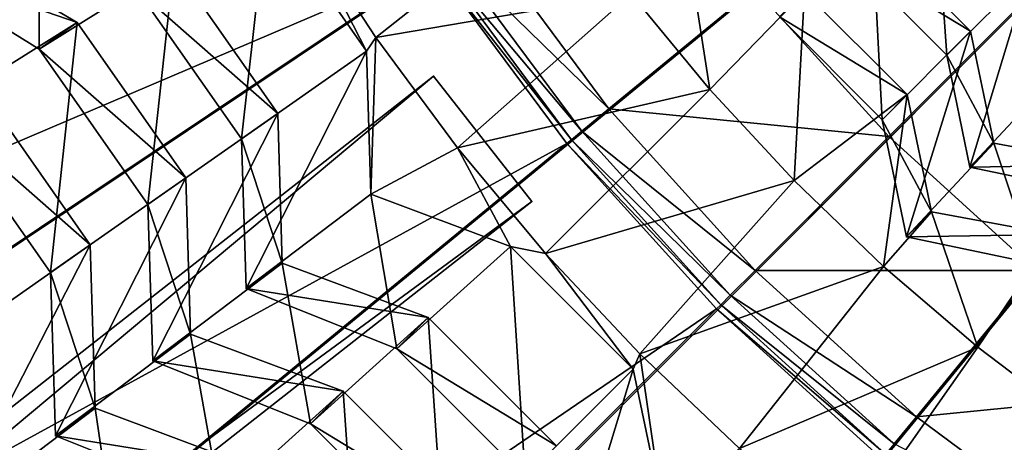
# Model space of a CAD drawing. Extents: x -3.87 to 3.87, y -3.87 to 3.87.
# Tile 23 of 115: x -1.16 to -0.66, y -0.87 to -0.66. Entities that reach past the tile are written whole.
import ezdxf

# ---------------------------------------------------------------- set-up
doc = ezdxf.new("R2010")
doc.units = 0
doc.layers.get('0').update_dxf_attribs({"linetype": 'CONTINUOUS'})

msp = doc.modelspace()

# ---------------------------------------------------------------- linework, layer by layer
for p in [(-1.129672, -0.663662, 8.341112), (-1.129672, -0.663662, 8.341112), (-0.979656, -0.671175, 8.071522), (-0.680741, -0.668055, 7.945869), (-0.680741, -0.668055, 7.945869), (-1.148719, -0.676999, 8.305346), (-1.148719, -0.676999, 8.305346), (-0.984212, -0.678088, 8.078865), (-0.984212, -0.678088, 8.078865), (-0.692768, -0.680081, 7.915114), (-0.692768, -0.680081, 7.915114), (-0.950573, -0.690593, 4.643106), (-0.950573, -0.690593, 7.239486), (-0.811743, -0.697368, 8.070347), (-0.712584, -0.699893, 8.056923), (-0.712584, -0.699893, 8.056923), (-0.862512, -0.707085, 4.64179), (-1.028882, -0.709361, 8.210798), (-1.028882, -0.709361, 8.210798), (-0.725177, -0.712486, 8.050037), (-0.725177, -0.712486, 8.050037), (-1.047108, -0.722122, 8.184328), (-1.047108, -0.722122, 8.184328), (-0.87613, -0.718261, 4.646922), (-0.7219, -0.720973, 4.64179), (-0.938547, -0.726677, 8.071522), (-0.883701, -0.724474, 4.659655), (-0.883701, -0.724475, 7.281732), (-0.8837, -0.724474, 4.659655), (-0.8837, -0.724475, 7.281732), (-0.88133, -0.722528, 4.652433), (-0.669049, -0.724274, 7.945869), (-0.669049, -0.724274, 7.945869), (-0.681076, -0.736299, 7.915114), (-0.681076, -0.7363, 7.915114), (-1.075045, -0.741679, 8.341112), (-1.075045, -0.741679, 8.341112), (-0.769395, -0.743058, 8.070347), (-0.98202, -0.749896, 8.078865), (-0.98202, -0.749896, 8.078865), (-1.094092, -0.755016, 8.305346), (-1.094092, -0.755016, 8.305346), (-0.901244, -0.753515, 4.643106), (-0.901244, -0.753516, 7.239486), (-0.700341, -0.758762, 8.056923), (-0.700341, -0.758762, 8.056923), (-0.712935, -0.771354, 8.050037), (-0.712935, -0.771354, 8.050037), (-1.123107, -0.775327, 8.466446), (-1.123107, -0.775327, 8.466446), (-0.911885, -0.776065, 8.078865), (-0.911885, -0.776065, 8.078865), (-0.894281, -0.779695, 8.071522), (-1.02659, -0.784445, 8.210798), (-1.02659, -0.784445, 8.210798), (-0.724463, -0.786208, 8.070347), (-1.14301, -0.789263, 8.434898), (-1.14301, -0.789263, 8.434898), (-0.789066, -0.788139, 4.64179), (-1.044814, -0.797206, 8.18433), (-1.044814, -0.797206, 8.18433), (-0.801523, -0.800596, 4.646922), (-0.80628, -0.805353, 4.652433), (-0.808449, -0.807522, 7.281732), (-0.808449, -0.807522, 4.659655), (-0.808448, -0.807522, 4.659655), (-0.808448, -0.807523, 7.281732), (-0.953256, -0.811808, 8.210798), (-0.953256, -0.811808, 8.210798), (-1.072649, -0.820148, 8.341112), (-1.072649, -0.820148, 8.341112), (-0.968989, -0.82754, 8.18433), (-0.968989, -0.82754, 8.18433), (-0.847007, -0.83005, 8.071524), (-0.677097, -0.826671, 8.070347), (-1.091695, -0.833485, 8.305346), (-1.091695, -0.833485, 8.305346), (-0.850257, -0.837694, 8.078865), (-0.850257, -0.837694, 8.078865), (-0.996009, -0.848745, 8.341112), (-0.996009, -0.848745, 8.341112), (-1.120604, -0.857321, 8.466446), (-1.120604, -0.857321, 8.466446), (-1.012451, -0.865187, 8.305346), (-1.012451, -0.865187, 8.305346), (-0.708011, -0.861585, 4.64179), (-1.140506, -0.871257, 8.434898), (-1.140506, -0.871257, 8.434898)]:
    msp.add_point(p)
for points in [[(-3.020951, -0.600905, 4.599772), (-2.947471, -0.894106, 4.599772), (0.000004, 0, 4.599773)], [(-2.947471, -0.894106, 4.599772), (-2.845673, -1.178718, 4.599772), (0.000004, 0, 4.599773)], [(-2.845673, -1.178718, 4.599772), (-2.716404, -1.45195, 4.599772), (0.000004, 0, 4.599773)], [(-2.716404, -1.45195, 4.599772), (-2.561038, -1.711234, 4.599772), (0.000004, 0, 4.599773)], [(-2.561038, -1.711234, 4.599772), (-2.380948, -1.953996, 4.599772), (0.000004, 0, 4.599773)], [(-2.380948, -1.953996, 4.599772), (-2.177983, -2.177987, 4.599772), (0.000004, 0, 4.599773)], [(-2.177983, -2.177987, 4.599772), (-1.953992, -2.380952, 4.599772), (0.000004, 0, 4.599773)], [(-1.953992, -2.380952, 4.599772), (-1.711229, -2.561042, 4.599773), (0.000004, 0, 4.599773)], [(-1.711229, -2.561042, 4.599773), (-1.451946, -2.716409, 4.599773), (0.000004, 0, 4.599773)], [(-1.587431, -0.657535, 8.640915), (-1.42865, -0.954593, 8.640915), (0, 0, 8.640915)], [(-1.451946, -2.716409, 4.599773), (-1.178714, -2.845677, 4.599773), (0.000004, 0, 4.599773)], [(-1.42865, -0.954593, 8.640915), (-1.214967, -1.214967, 8.640915), (0, 0, 8.640915)], [(-1.214967, -1.214967, 8.640915), (-0.954593, -1.42865, 8.640915), (0, 0, 8.640915)], [(-1.178714, -2.845677, 4.599773), (-0.894102, -2.947475, 4.599773), (0.000004, 0, 4.599773)], [(-0.954593, -1.42865, 8.640915), (-0.657535, -1.587431, 8.640915), (0, 0, 8.640915)], [(-0.894102, -2.947475, 4.599773), (-0.600901, -3.020956, 4.599773), (0.000004, 0, 4.599773)], [(-0.789087, -0.646826, 4.64179), (-0.000926, 0.000001, 4.641794), (-0.7219, -0.720973, 4.64179)], [(-0.7219, -0.720973, 4.64179), (-0.000926, 0.000001, 4.641794), (-0.647753, -0.78816, 4.64179)], [(-2.357062, -0.468664, 7.281732), (-1.093749, -0.331504, 7.281732), (-2.299752, -0.69734, 7.281732)], [(-2.299752, -0.69734, 7.281732), (-1.093749, -0.331504, 7.281732), (-1.056006, -0.437028, 7.281732)], [(-3.445932, -1.406162, 7.239486), (-1.098696, -0.416717, 7.239485), (-1.098696, -0.416716, 4.643106)], [(-3.445932, -1.406162, 7.239486), (-1.098696, -0.416716, 4.643106), (-3.445932, -1.406161, 4.643106)], [(-1.098696, -0.416716, 4.643106), (-3.414874, -1.479837, 4.643106), (-3.445932, -1.406161, 4.643106)], [(-3.445932, -1.406162, 7.239486), (-1.067639, -0.490392, 7.239485), (-1.098696, -0.416717, 7.239485)], [(-1.098696, -0.416716, 4.643106), (-1.067639, -0.490392, 4.643106), (-3.414874, -1.479837, 4.643106)], [(-2.299752, -0.69734, 7.281732), (-1.056006, -0.437028, 7.281732), (-2.220357, -0.919318, 7.281732)], [(-2.220357, -0.919318, 7.281732), (-1.056006, -0.437028, 7.281732), (-1.008077, -0.538333, 7.281732)], [(-3.445932, -1.406162, 7.239486), (-3.414874, -1.479837, 7.239486), (-1.067639, -0.490392, 7.239485)], [(-1.067639, -0.490392, 7.239485), (-3.414874, -1.479837, 7.239486), (-3.414874, -1.479837, 4.643106)], [(-1.067639, -0.490392, 7.239485), (-3.414874, -1.479837, 4.643106), (-1.067639, -0.490392, 4.643106)], [(-2.220357, -0.919318, 7.281732), (-1.008077, -0.538333, 7.281732), (-2.119536, -1.13242, 7.281732)], [(-2.119536, -1.13242, 7.281732), (-1.008077, -0.538333, 7.281732), (-0.950473, -0.634466, 7.281732)], [(-0.698842, -0.591875, 7.823682), (-0.742026, -0.630822, 7.915114), (-0.692768, -0.680081, 7.915114)], [(-0.698842, -0.591875, 7.823682), (-0.692768, -0.680081, 7.915114), (-0.6517, -0.639017, 7.823682)], [(-1.148623, -0.595027, 8.210798), (-1.221257, -0.632017, 8.305346), (-1.148719, -0.676999, 8.305346)], [(-1.148623, -0.595027, 8.210798), (-1.148719, -0.676999, 8.305346), (-1.081153, -0.63471, 8.210798)], [(-1.017468, -0.613377, 8.071522), (-0.979656, -0.671175, 8.071522), (-0.88812, -0.598998, 8.070347)], [(-0.979656, -0.671175, 8.071522), (-0.851363, -0.649294, 8.070347), (-0.88812, -0.598998, 8.070347)], [(-1.034202, -0.606694, 8.078865), (-1.099378, -0.647471, 8.184328), (-1.047108, -0.722122, 8.184328)], [(-1.034202, -0.606694, 8.078865), (-1.047108, -0.722122, 8.184328), (-0.984212, -0.678088, 8.078865)], [(-1.017468, -0.613377, 8.071522), (-1.034202, -0.606694, 8.078865), (-0.984212, -0.678088, 8.078865)], [(-1.017468, -0.613377, 8.071522), (-0.984212, -0.678088, 8.078865), (-0.979656, -0.671175, 8.071522)], [(-1.221257, -0.632017, 8.305346), (-1.200184, -0.62219, 8.341112), (-1.129672, -0.663662, 8.341112)], [(-1.200184, -0.62219, 8.341112), (-1.200091, -0.707742, 8.434898), (-1.129672, -0.663662, 8.341112)], [(-0.942329, -0.629024, 4.646922), (-0.927681, -0.619237, 4.64179), (-0.862512, -0.707085, 4.64179)], [(-0.927681, -0.619237, 4.64179), (-0.789087, -0.646826, 4.64179), (-0.862512, -0.707085, 4.64179)], [(-0.73, -0.618796, 7.945869), (-0.776757, -0.660905, 8.050037), (-0.725177, -0.712486, 8.050037)], [(-0.742026, -0.630822, 7.915114), (-0.73, -0.618796, 7.945869), (-0.680741, -0.668055, 7.945869)], [(-0.73, -0.618796, 7.945869), (-0.725177, -0.712486, 8.050037), (-0.680741, -0.668055, 7.945869)], [(-0.822865, -0.626409, 8.056923), (-0.851363, -0.649294, 8.070347), (-0.811743, -0.697368, 8.070347)], [(-0.822865, -0.626409, 8.056923), (-0.811743, -0.697368, 8.070347), (-0.764165, -0.648312, 8.056923)], [(-1.221257, -0.632017, 8.305346), (-1.129672, -0.663662, 8.341112), (-1.148719, -0.676999, 8.305346)], [(-0.950473, -0.634466, 4.659655), (-0.947922, -0.632762, 4.652433), (-0.88133, -0.722528, 4.652433)], [(-0.947922, -0.632762, 4.652433), (-0.942329, -0.629024, 4.646922), (-0.87613, -0.718261, 4.646922)], [(-0.947922, -0.632762, 4.652433), (-0.87613, -0.718261, 4.646922), (-0.88133, -0.722528, 4.652433)], [(-0.942329, -0.629024, 4.646922), (-0.862512, -0.707085, 4.64179), (-0.87613, -0.718261, 4.646922)], [(-0.742026, -0.630822, 7.915114), (-0.680741, -0.668055, 7.945869), (-0.692768, -0.680081, 7.915114)], [(-2.119536, -1.13242, 7.281732), (-0.950473, -0.634466, 7.281732), (-1.998361, -1.334643, 7.281732)], [(-1.998361, -1.334643, 7.281732), (-0.950473, -0.634466, 7.281732), (-0.883701, -0.724475, 7.281732)], [(-1.081153, -0.63471, 8.210798), (-1.148719, -0.676999, 8.305346), (-1.094092, -0.755016, 8.305346)], [(-1.099378, -0.647471, 8.184328), (-1.081153, -0.63471, 8.210798), (-1.028882, -0.709361, 8.210798)], [(-1.081153, -0.63471, 8.210798), (-1.094092, -0.755016, 8.305346), (-1.028882, -0.709361, 8.210798)], [(-0.950473, -0.634466, 4.659655), (-0.88133, -0.722528, 4.652433), (-0.883701, -0.724474, 4.659655)], [(-0.950471, -0.634466, 7.281732), (-0.950471, -0.634466, 4.659655), (-0.8837, -0.724474, 4.659655)], [(-0.950471, -0.634466, 7.281732), (-0.8837, -0.724474, 4.659655), (-0.8837, -0.724475, 7.281732)], [(-0.6517, -0.639017, 7.823682), (-0.692768, -0.680081, 7.915114), (-0.681076, -0.736299, 7.915114)], [(-0.6517, -0.639017, 7.823682), (-0.681076, -0.736299, 7.915114), (-0.640511, -0.69282, 7.823684)], [(-1.099378, -0.647471, 8.184328), (-1.028882, -0.709361, 8.210798), (-1.047108, -0.722122, 8.184328)], [(-0.862512, -0.707085, 4.64179), (-0.789087, -0.646826, 4.64179), (-0.7219, -0.720973, 4.64179)], [(-0.979656, -0.671175, 8.071522), (-0.938547, -0.726677, 8.071522), (-0.851363, -0.649294, 8.070347)], [(-0.938547, -0.726677, 8.071522), (-0.811743, -0.697368, 8.070347), (-0.851363, -0.649294, 8.070347)], [(-0.764165, -0.648312, 8.056923), (-0.811743, -0.697368, 8.070347), (-0.769395, -0.743058, 8.070347)], [(-0.776757, -0.660905, 8.050037), (-0.764165, -0.648312, 8.056923), (-0.712584, -0.699893, 8.056923)], [(-0.764165, -0.648312, 8.056923), (-0.769395, -0.743058, 8.070347), (-0.712584, -0.699893, 8.056923)], [(-0.776757, -0.660905, 8.050037), (-0.712584, -0.699893, 8.056923), (-0.725177, -0.712486, 8.050037)], [(-1.129672, -0.663662, 8.341112), (-1.200091, -0.707742, 8.434898), (-1.14301, -0.789263, 8.434898)], [(-1.148719, -0.676999, 8.305346), (-1.129672, -0.663662, 8.341112), (-1.075045, -0.741679, 8.341112)], [(-1.129672, -0.663662, 8.341112), (-1.14301, -0.789263, 8.434898), (-1.075045, -0.741679, 8.341112)], [(-0.979656, -0.671175, 8.071522), (-0.984212, -0.678088, 8.078865), (-0.98202, -0.749896, 8.078865)], [(-0.979656, -0.671175, 8.071522), (-0.98202, -0.749896, 8.078865), (-0.938547, -0.726677, 8.071522)], [(-0.680741, -0.668055, 7.945869), (-0.725177, -0.712486, 8.050037), (-0.712935, -0.771354, 8.050037)], [(-0.680741, -0.668055, 7.945869), (-0.712935, -0.771354, 8.050037), (-0.669049, -0.724274, 7.945869)], [(-0.692768, -0.680081, 7.915114), (-0.680741, -0.668055, 7.945869), (-0.669049, -0.724274, 7.945869)], [(-1.148719, -0.676999, 8.305346), (-1.075045, -0.741679, 8.341112), (-1.094092, -0.755016, 8.305346)], [(-0.984212, -0.678088, 8.078865), (-1.047108, -0.722122, 8.184328), (-1.044814, -0.797206, 8.18433)], [(-0.984212, -0.678088, 8.078865), (-1.044814, -0.797206, 8.18433), (-0.98202, -0.749896, 8.078865)], [(-0.692768, -0.680081, 7.915114), (-0.669049, -0.724274, 7.945869), (-0.681076, -0.7363, 7.915114)], [(-2.955228, -2.262177, 7.239486), (-0.950573, -0.690593, 7.239486), (-0.950573, -0.690593, 4.643106)], [(-2.955228, -2.262177, 7.239486), (-0.950573, -0.690593, 4.643106), (-2.955228, -2.262177, 4.643106)], [(-0.950573, -0.690593, 4.643106), (-2.905898, -2.325099, 4.643106), (-2.955228, -2.262177, 4.643106)], [(-2.955228, -2.262177, 7.239486), (-0.901244, -0.753516, 7.239486), (-0.950573, -0.690593, 7.239486)], [(-0.950573, -0.690593, 4.643106), (-0.901244, -0.753515, 4.643106), (-2.905898, -2.325099, 4.643106)], [(-0.950573, -0.690593, 7.239486), (-0.901244, -0.753516, 7.239486), (-0.901244, -0.753515, 4.643106)], [(-0.950573, -0.690593, 7.239486), (-0.901244, -0.753515, 4.643106), (-0.950573, -0.690593, 4.643106)], [(-1.200091, -0.707742, 8.434898), (-1.180188, -0.693806, 8.466446), (-1.123107, -0.775327, 8.466446)], [(-1.180188, -0.693806, 8.466446), (-1.196647, -0.826814, 8.573298), (-1.123107, -0.775327, 8.466446)], [(-0.938547, -0.726677, 8.071522), (-0.894281, -0.779695, 8.071522), (-0.811743, -0.697368, 8.070347)], [(-0.894281, -0.779695, 8.071522), (-0.769395, -0.743058, 8.070347), (-0.811743, -0.697368, 8.070347)], [(-0.640511, -0.69282, 7.823684), (-0.681076, -0.736299, 7.915114), (-0.619966, -0.749071, 7.915114)], [(-0.712584, -0.699893, 8.056923), (-0.769395, -0.743058, 8.070347), (-0.724463, -0.786208, 8.070347)], [(-0.725177, -0.712486, 8.050037), (-0.712584, -0.699893, 8.056923), (-0.700341, -0.758762, 8.056923)], [(-0.712584, -0.699893, 8.056923), (-0.724463, -0.786208, 8.070347), (-0.700341, -0.758762, 8.056923)], [(-0.87613, -0.718261, 4.646922), (-0.862512, -0.707085, 4.64179), (-0.789066, -0.788139, 4.64179)], [(-0.862512, -0.707085, 4.64179), (-0.7219, -0.720973, 4.64179), (-0.789066, -0.788139, 4.64179)], [(-1.200091, -0.707742, 8.434898), (-1.123107, -0.775327, 8.466446), (-1.14301, -0.789263, 8.434898)], [(-1.028882, -0.709361, 8.210798), (-1.094092, -0.755016, 8.305346), (-1.091695, -0.833485, 8.305346)], [(-1.028882, -0.709361, 8.210798), (-1.091695, -0.833485, 8.305346), (-1.02659, -0.784445, 8.210798)], [(-1.047108, -0.722122, 8.184328), (-1.028882, -0.709361, 8.210798), (-1.02659, -0.784445, 8.210798)], [(-0.725177, -0.712486, 8.050037), (-0.700341, -0.758762, 8.056923), (-0.712935, -0.771354, 8.050037)], [(-1.047108, -0.722122, 8.184328), (-1.02659, -0.784445, 8.210798), (-1.044814, -0.797206, 8.18433)], [(-0.88133, -0.722528, 4.652433), (-0.87613, -0.718261, 4.646922), (-0.801523, -0.800596, 4.646922)], [(-0.87613, -0.718261, 4.646922), (-0.789066, -0.788139, 4.64179), (-0.801523, -0.800596, 4.646922)], [(-0.789066, -0.788139, 4.64179), (-0.7219, -0.720973, 4.64179), (-0.647753, -0.78816, 4.64179)], [(-1.998361, -1.334643, 7.281732), (-0.883701, -0.724475, 7.281732), (-1.857903, -1.523982, 7.281732)], [(-1.857903, -1.523982, 7.281732), (-0.883701, -0.724475, 7.281732), (-0.808449, -0.807522, 7.281732)], [(-0.938547, -0.726677, 8.071522), (-0.98202, -0.749896, 8.078865), (-0.911885, -0.776065, 8.078865)], [(-0.938547, -0.726677, 8.071522), (-0.911885, -0.776065, 8.078865), (-0.894281, -0.779695, 8.071522)], [(-0.883701, -0.724474, 4.659655), (-0.88133, -0.722528, 4.652433), (-0.80628, -0.805353, 4.652433)], [(-0.883701, -0.724474, 4.659655), (-0.80628, -0.805353, 4.652433), (-0.808449, -0.807522, 4.659655)], [(-0.8837, -0.724475, 7.281732), (-0.8837, -0.724474, 4.659655), (-0.808448, -0.807522, 4.659655)], [(-0.8837, -0.724475, 7.281732), (-0.808448, -0.807522, 4.659655), (-0.808448, -0.807523, 7.281732)], [(-0.88133, -0.722528, 4.652433), (-0.801523, -0.800596, 4.646922), (-0.80628, -0.805353, 4.652433)], [(-0.669049, -0.724274, 7.945869), (-0.712935, -0.771354, 8.050037), (-0.648944, -0.784728, 8.050037)], [(-0.681076, -0.7363, 7.915114), (-0.669049, -0.724274, 7.945869), (-0.610211, -0.735139, 7.945869)], [(-0.669049, -0.724274, 7.945869), (-0.648944, -0.784728, 8.050037), (-0.610211, -0.735139, 7.945869)], [(-0.681076, -0.7363, 7.915114), (-0.610211, -0.735139, 7.945869), (-0.619966, -0.749071, 7.915114)], [(-1.075045, -0.741679, 8.341112), (-1.14301, -0.789263, 8.434898), (-1.140506, -0.871257, 8.434898)], [(-1.075045, -0.741679, 8.341112), (-1.140506, -0.871257, 8.434898), (-1.072649, -0.820148, 8.341112)], [(-1.094092, -0.755016, 8.305346), (-1.075045, -0.741679, 8.341112), (-1.072649, -0.820148, 8.341112)], [(-0.894281, -0.779695, 8.071522), (-0.847007, -0.83005, 8.071524), (-0.769395, -0.743058, 8.070347)], [(-0.847007, -0.83005, 8.071524), (-0.724463, -0.786208, 8.070347), (-0.769395, -0.743058, 8.070347)], [(-0.98202, -0.749896, 8.078865), (-1.044814, -0.797206, 8.18433), (-0.968989, -0.82754, 8.18433)], [(-0.98202, -0.749896, 8.078865), (-0.968989, -0.82754, 8.18433), (-0.911885, -0.776065, 8.078865)], [(-2.955228, -2.262177, 7.239486), (-2.905898, -2.325099, 7.239486), (-0.901244, -0.753516, 7.239486)], [(-0.901244, -0.753516, 7.239486), (-2.905898, -2.325099, 4.643106), (-0.901244, -0.753515, 4.643106)], [(-0.901244, -0.753516, 7.239486), (-2.905898, -2.325099, 7.239486), (-2.905898, -2.325099, 4.643106)], [(-1.094092, -0.755016, 8.305346), (-1.072649, -0.820148, 8.341112), (-1.091695, -0.833485, 8.305346)], [(-0.700341, -0.758762, 8.056923), (-0.724463, -0.786208, 8.070347), (-0.677097, -0.826671, 8.070347)], [(-0.712935, -0.771354, 8.050037), (-0.700341, -0.758762, 8.056923), (-0.638729, -0.770139, 8.056923)], [(-0.700341, -0.758762, 8.056923), (-0.677097, -0.826671, 8.070347), (-0.638729, -0.770139, 8.056923)], [(-0.712935, -0.771354, 8.050037), (-0.638729, -0.770139, 8.056923), (-0.648944, -0.784728, 8.050037)], [(-0.638729, -0.770139, 8.056923), (-0.677097, -0.826671, 8.070347), (-0.627459, -0.864313, 8.070347)], [(-1.123107, -0.775327, 8.466446), (-1.196647, -0.826814, 8.573298), (-1.194024, -0.912672, 8.573298)], [(-1.123107, -0.775327, 8.466446), (-1.194024, -0.912672, 8.573298), (-1.120604, -0.857321, 8.466446)], [(-1.14301, -0.789263, 8.434898), (-1.123107, -0.775327, 8.466446), (-1.120604, -0.857321, 8.466446)], [(-0.911885, -0.776065, 8.078865), (-0.968989, -0.82754, 8.18433), (-0.904549, -0.89198, 8.18433)], [(-0.894281, -0.779695, 8.071522), (-0.911885, -0.776065, 8.078865), (-0.850257, -0.837694, 8.078865)], [(-0.911885, -0.776065, 8.078865), (-0.904549, -0.89198, 8.18433), (-0.850257, -0.837694, 8.078865)], [(-0.894281, -0.779695, 8.071522), (-0.850257, -0.837694, 8.078865), (-0.847007, -0.83005, 8.071524)], [(-1.02659, -0.784445, 8.210798), (-1.091695, -0.833485, 8.305346), (-1.012451, -0.865187, 8.305346)], [(-1.044814, -0.797206, 8.18433), (-1.02659, -0.784445, 8.210798), (-0.953256, -0.811808, 8.210798)], [(-1.02659, -0.784445, 8.210798), (-1.012451, -0.865187, 8.305346), (-0.953256, -0.811808, 8.210798)], [(-0.847007, -0.83005, 8.071524), (-0.796885, -0.87757, 8.071524), (-0.724463, -0.786208, 8.070347)], [(-0.796885, -0.87757, 8.071524), (-0.677097, -0.826671, 8.070347), (-0.724463, -0.786208, 8.070347)], [(-1.14301, -0.789263, 8.434898), (-1.120604, -0.857321, 8.466446), (-1.140506, -0.871257, 8.434898)], [(-0.801523, -0.800596, 4.646922), (-0.789066, -0.788139, 4.64179), (-0.708011, -0.861585, 4.64179)], [(-0.789066, -0.788139, 4.64179), (-0.647753, -0.78816, 4.64179), (-0.708011, -0.861585, 4.64179)], [(-0.708011, -0.861585, 4.64179), (-0.647753, -0.78816, 4.64179), (-0.567391, -0.847775, 4.64179)], [(-1.044814, -0.797206, 8.18433), (-0.953256, -0.811808, 8.210798), (-0.968989, -0.82754, 8.18433)], [(-0.80628, -0.805353, 4.652433), (-0.801523, -0.800596, 4.646922), (-0.719187, -0.875203, 4.646922)], [(-0.801523, -0.800596, 4.646922), (-0.708011, -0.861585, 4.64179), (-0.719187, -0.875203, 4.646922)], [(-0.808449, -0.807522, 4.659655), (-0.80628, -0.805353, 4.652433), (-0.723455, -0.880404, 4.652433)], [(-0.80628, -0.805353, 4.652433), (-0.719187, -0.875203, 4.646922), (-0.723455, -0.880404, 4.652433)], [(-1.857903, -1.523982, 7.281732), (-0.808449, -0.807522, 7.281732), (-1.699605, -1.698679, 7.281732)], [(-1.699605, -1.698679, 7.281732), (-0.808449, -0.807522, 7.281732), (-0.725401, -0.882775, 7.281732)], [(-0.808449, -0.807522, 4.659655), (-0.723455, -0.880404, 4.652433), (-0.725401, -0.882775, 4.659655)], [(-0.808448, -0.807523, 7.281732), (-0.808448, -0.807522, 4.659655), (-0.7254, -0.882775, 4.659655)], [(-0.808448, -0.807523, 7.281732), (-0.7254, -0.882775, 4.659655), (-0.7254, -0.882775, 7.281732)], [(-0.953256, -0.811808, 8.210798), (-1.012451, -0.865187, 8.305346), (-0.945106, -0.932532, 8.305346)], [(-0.968989, -0.82754, 8.18433), (-0.953256, -0.811808, 8.210798), (-0.888816, -0.876248, 8.210798)], [(-0.953256, -0.811808, 8.210798), (-0.945106, -0.932532, 8.305346), (-0.888817, -0.876248, 8.210798)], [(-1.072649, -0.820148, 8.341112), (-1.140506, -0.871257, 8.434898), (-1.057702, -0.904382, 8.434898)], [(-1.091695, -0.833485, 8.305346), (-1.072649, -0.820148, 8.341112), (-0.996009, -0.848745, 8.341112)], [(-1.072649, -0.820148, 8.341112), (-1.057702, -0.904382, 8.434898), (-0.996009, -0.848745, 8.341112)], [(-0.968989, -0.82754, 8.18433), (-0.888816, -0.876248, 8.210798), (-0.904549, -0.89198, 8.18433)], [(-0.847007, -0.83005, 8.071524), (-0.850257, -0.837694, 8.078865), (-0.835629, -0.90803, 8.078865)], [(-0.847007, -0.83005, 8.071524), (-0.835629, -0.90803, 8.078865), (-0.796885, -0.87757, 8.071524)], [(-0.677097, -0.826671, 8.070347), (-0.796885, -0.87757, 8.071524), (-0.744085, -0.922096, 8.071524)], [(-0.627459, -0.864313, 8.070347), (-0.677097, -0.826671, 8.070347), (-0.744085, -0.922096, 8.071524)], [(-1.091695, -0.833485, 8.305346), (-0.996009, -0.848745, 8.341112), (-1.012451, -0.865187, 8.305346)], [(-0.850257, -0.837694, 8.078865), (-0.904549, -0.89198, 8.18433), (-0.889255, -0.965525, 8.18433)], [(-0.850257, -0.837694, 8.078865), (-0.889255, -0.965525, 8.18433), (-0.835629, -0.90803, 8.078865)], [(-0.996009, -0.848745, 8.341112), (-1.057702, -0.904382, 8.434898), (-0.987332, -0.974753, 8.434898)], [(-1.012451, -0.865187, 8.305346), (-0.996009, -0.848745, 8.341112), (-0.928664, -0.91609, 8.341112)], [(-0.996009, -0.848745, 8.341112), (-0.987332, -0.974753, 8.434898), (-0.928664, -0.91609, 8.341112)], [(-0.708011, -0.861585, 4.64179), (-0.567391, -0.847775, 4.64179), (-0.620164, -0.926754, 4.64179)], [(-1.120604, -0.857321, 8.466446), (-1.194024, -0.912672, 8.573298), (-1.107318, -0.947359, 8.573298)], [(-1.140506, -0.871257, 8.434898), (-1.120604, -0.857321, 8.466446), (-1.040522, -0.887202, 8.466446)], [(-1.120604, -0.857321, 8.466446), (-1.107318, -0.947359, 8.573298), (-1.040522, -0.887202, 8.466446)], [(-1.012451, -0.865187, 8.305346), (-0.928664, -0.91609, 8.341112), (-0.945106, -0.932532, 8.305346)], [(-0.627459, -0.864313, 8.070347), (-0.744085, -0.922096, 8.071524), (-0.688785, -0.963476, 8.071524)], [(-0.719187, -0.875203, 4.646922), (-0.708011, -0.861585, 4.64179), (-0.620164, -0.926754, 4.64179)], [(-0.575716, -0.899005, 8.070347), (-0.627459, -0.864313, 8.070347), (-0.688785, -0.963476, 8.071524)], [(-1.140506, -0.871257, 8.434898), (-1.040522, -0.887202, 8.466446), (-1.057702, -0.904382, 8.434898)]]:
    msp.add_3dface(points)

doc.saveas('drawing.dxf')
